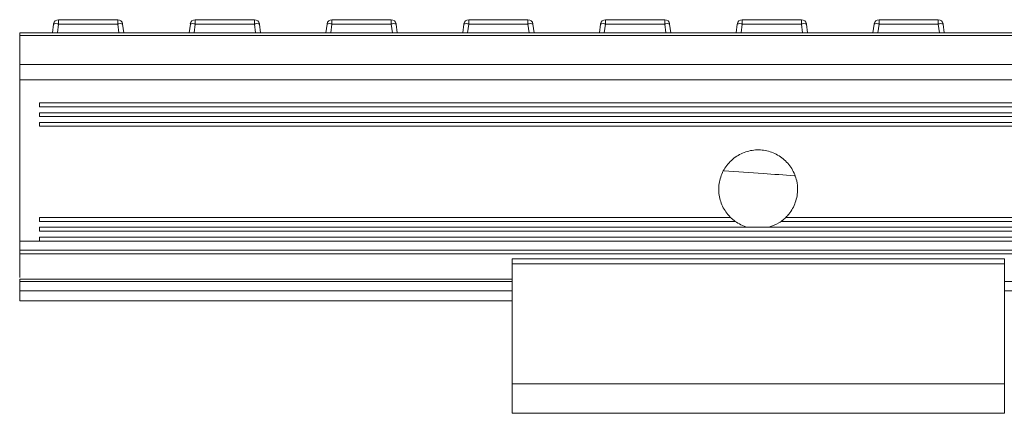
# Model space of a CAD drawing. Header units: millimetres. Extents: x -1079 to 3821, y 211 to 861.
# Tile 3 of 26: x -753 to -653, y 526 to 566. Entities that reach past the tile are written whole.
import ezdxf

# ---------------------------------------------------------------- set-up
doc = ezdxf.new("R2010")
doc.units = ezdxf.units.MM

# ---------------------------------------------------------------- blocks, each defined once
blk = doc.blocks.new('Drawing View2')
at = {"color": 7, "linetype": 'Continuous', "lineweight": 18}
for p, q in [((-152.94, 27.17), (-152.82, 28.08)), ((-152.33, 28.08), (-152.44, 27.17)), ((-152.33, 28.08), (-152.33, 28.52)), ((-152.33, 28.52), (-146.31, 28.52)), ((-146.31, 28.08), (-152.33, 28.08)), ((-146.31, 28.08), (-146.31, 28.52)), ((-146.19, 27.17), (-146.31, 28.08)), ((-145.81, 28.08), (-145.7, 27.17)), ((-139.05, 27.17), (-138.93, 28.08)), ((-138.44, 28.08), (-138.56, 27.17)), ((-138.44, 28.08), (-138.44, 28.52)), ((-138.44, 28.52), (-132.42, 28.52)), ((-132.42, 28.08), (-138.44, 28.08)), ((-132.42, 28.08), (-132.42, 28.52)), ((-132.3, 27.17), (-132.42, 28.08)), ((-131.92, 28.08), (-131.81, 27.17)), ((-125.16, 27.17), (-125.05, 28.08)), ((-124.55, 28.08), (-124.67, 27.17)), ((-124.55, 28.08), (-124.55, 28.52)), ((-124.55, 28.52), (-118.53, 28.52)), ((-118.53, 28.08), (-124.55, 28.08)), ((-118.53, 28.08), (-118.53, 28.52)), ((-118.41, 27.17), (-118.53, 28.08)), ((-118.03, 28.08), (-117.92, 27.17)), ((-111.27, 27.17), (-111.16, 28.08)), ((-110.66, 28.08), (-110.78, 27.17)), ((-110.66, 28.08), (-110.66, 28.52)), ((-110.66, 28.52), (-104.64, 28.52)), ((-104.64, 28.08), (-110.66, 28.08)), ((-104.64, 28.08), (-104.64, 28.52)), ((-104.52, 27.17), (-104.64, 28.08)), ((-104.15, 28.08), (-104.03, 27.17)), ((-97.38, 27.17), (-97.27, 28.08)), ((-96.77, 28.08), (-96.89, 27.17)), ((-96.77, 28.08), (-96.77, 28.52)), ((-96.77, 28.52), (-90.75, 28.52)), ((-90.75, 28.08), (-96.77, 28.08)), ((-90.75, 28.08), (-90.75, 28.52)), ((-90.64, 27.17), (-90.75, 28.08)), ((-90.26, 28.08), (-90.14, 27.17)), ((-83.5, 27.17), (-83.38, 28.08)), ((-82.88, 28.08), (-83, 27.17)), ((-82.88, 28.08), (-82.88, 28.52)), ((-82.88, 28.52), (-76.86, 28.52)), ((-76.86, 28.08), (-82.88, 28.08)), ((-76.86, 28.08), (-76.86, 28.52)), ((-76.75, 27.17), (-76.86, 28.08)), ((-76.37, 28.08), (-76.25, 27.17)), ((-69.61, 27.17), (-69.49, 28.08)), ((-68.99, 28.08), (-69.11, 27.17)), ((-68.99, 28.08), (-68.99, 28.52)), ((-68.99, 28.52), (-62.97, 28.52)), ((-62.97, 28.08), (-68.99, 28.08)), ((-62.97, 28.08), (-62.97, 28.52)), ((-62.86, 27.17), (-62.97, 28.08)), ((-62.48, 28.08), (-62.36, 27.17)), ((1843.74, 27.17), (-156.26, 27.17)), ((-156.26, 27.17), (-156.26, 26.92)), ((1843.74, 26.92), (-156.26, 26.92)), ((-156.26, 26.92), (-156.26, 23.96)), ((1843.74, 23.96), (-156.26, 23.96)), ((-156.26, 23.96), (-156.26, 22.43)), ((1843.74, 22.43), (-156.26, 22.43)), ((-156.26, 22.43), (-156.26, 6.05)), ((1841.74, 20.07), (-154.26, 20.07)), ((-154.26, 20.07), (-154.26, 19.67)), ((1841.74, 19.67), (-154.26, 19.67)), ((1841.74, 19.08), (-154.26, 19.08)), ((-154.26, 19.08), (-154.26, 18.69)), ((1841.74, 18.69), (-154.26, 18.69)), ((1841.74, 18.1), (-154.26, 18.1)), ((-154.26, 18.1), (-154.26, 17.7)), ((1841.74, 17.7), (-154.26, 17.7)), ((-84.07, 8.45), (-154.26, 8.45)), ((-154.26, 8.45), (-154.26, 8.05)), ((-83.6, 8.05), (-154.26, 8.05)), ((1766.4, 8.05), (-78.93, 8.05)), ((1765.93, 8.45), (-78.45, 8.45)), ((-82.36, 7.45), (-154.26, 7.45)), ((-154.26, 7.45), (-154.26, 7.05)), ((1841.74, 7.05), (-154.26, 7.05)), ((1767.64, 7.45), (-82.36, 7.45)), ((-154.26, 6.05), (-156.26, 6.05)), ((1841.74, 6.45), (-154.26, 6.45)), ((-154.26, 6.45), (-154.26, 6.05)), ((1841.74, 6.05), (-154.26, 6.05)), ((1843.74, 5.11), (-156.26, 5.11)), ((-156.26, 5.11), (-156.26, 4.75)), ((1843.74, 4.75), (-156.26, 4.75)), ((-56.26, 4.24), (-106.26, 4.24)), ((-106.26, 4.24), (-106.26, 3.74)), ((-56.26, 4.24), (-56.26, 3.74)), ((-56.26, 3.74), (-106.26, 3.74)), ((-106.26, 3.74), (-106.26, -8.43)), ((-56.26, 3.74), (-56.26, -8.43)), ((-106.26, 2.18), (-156.26, 2.18)), ((-156.26, 2.18), (-156.26, 1.93)), ((-156.26, 1.93), (-156.26, 1)), ((-106.26, 1.93), (-156.26, 1.93)), ((-156.26, 1), (-156.26, 0)), ((-106.26, 1), (-156.26, 1)), ((1743.74, 1.93), (-56.26, 1.93)), ((1743.74, 1), (-56.26, 1)), ((-106.26, 0), (-156.26, 0)), ((-56.26, -8.43), (-106.26, -8.43)), ((-106.26, -8.43), (-106.26, -11.43)), ((-56.26, -8.43), (-56.26, -11.43)), ((-56.26, -11.43), (-106.26, -11.43))]:
    blk.add_line(p, q, dxfattribs=at)
for centre, radius, start, end in [((-152.33, 28.02), 0.5, 90, 172.725), ((-152.58, 27.09), 1.03, 76.041, 103.959), ((-146.31, 28.02), 0.5, 7.275, 90), ((-146.06, 27.09), 1.03, 76.041, 103.959), ((-138.44, 28.02), 0.5, 90, 172.725), ((-138.69, 27.09), 1.03, 76.041, 103.959), ((-132.42, 28.02), 0.5, 7.275, 90), ((-132.17, 27.09), 1.03, 76.041, 103.959), ((-124.55, 28.02), 0.5, 90, 172.725), ((-124.8, 27.09), 1.03, 76.041, 103.959), ((-118.53, 28.02), 0.5, 7.275, 90), ((-118.28, 27.09), 1.03, 76.041, 103.959), ((-110.66, 28.02), 0.5, 90, 172.725), ((-110.91, 27.09), 1.03, 76.041, 103.959), ((-104.64, 28.02), 0.5, 7.275, 90), ((-104.39, 27.09), 1.03, 76.041, 103.959), ((-96.77, 28.02), 0.5, 90, 172.725), ((-97.02, 27.09), 1.03, 76.041, 103.959), ((-90.75, 28.02), 0.5, 7.275, 90), ((-90.5, 27.09), 1.03, 76.041, 103.959), ((-82.88, 28.02), 0.5, 90, 172.725), ((-83.13, 27.09), 1.03, 76.041, 103.959), ((-76.86, 28.02), 0.5, 7.275, 90), ((-76.62, 27.09), 1.03, 76.041, 103.959), ((-68.99, 28.02), 0.5, 90, 172.725), ((-69.24, 27.09), 1.03, 76.041, 103.959), ((-62.97, 28.02), 0.5, 7.275, 90), ((-62.73, 27.09), 1.03, 76.041, 103.959)]:
    blk.add_arc(centre, radius, start, end, dxfattribs=at)
for points, knots in [([(-84.07, 8.45), (-84.08, 8.46), (-84.41, 8.79), (-84.95, 9.55), (-85.32, 10.87), (-85.23, 12.23), (-84.7, 13.5), (-83.77, 14.52), (-82.56, 15.17), (-81.21, 15.38), (-79.87, 15.13), (-78.69, 14.46), (-77.79, 13.44), (-77.34, 12.32), (-77.21, 11.14), (-77.42, 9.95), (-77.93, 9), (-78.35, 8.56), (-78.45, 8.45)], [0, 0, 0, 0, 0.002626, 0.073692, 0.144926, 0.216452, 0.288293, 0.360232, 0.431855, 0.502856, 0.573359, 0.64387, 0.71488, 0.786501, 0.832345, 0.903899, 0.975461, 1, 1, 1, 1]), ([(-77.58, 12.67), (-78.64, 12.75), (-81.02, 12.94), (-83.41, 13.1), (-84.73, 13.18)], [0, 0, 0, 0, 0.4444996, 1, 1, 1, 1]), ([(-83.6, 8.05), (-83.6, 8.05), (-83.6, 8.05), (-83.61, 8.06), (-83.64, 8.08), (-83.71, 8.13), (-83.78, 8.19), (-83.87, 8.27), (-83.95, 8.34), (-84.02, 8.4), (-84.05, 8.43), (-84.07, 8.45), (-84.07, 8.45), (-84.07, 8.45)], [0, 0, 0, 0, 0.006418, 0.0555317, 0.1265712, 0.2367867, 0.4096045, 0.4961946, 0.6791918, 0.7861193, 0.8691676, 0.9347761, 1, 1, 1, 1]), ([(-82.36, 7.45), (-82.58, 7.53), (-83.02, 7.67), (-83.41, 7.93), (-83.6, 8.05)], [0, 0, 0, 0, 0.511648, 1, 1, 1, 1]), ([(-78.93, 8.05), (-79, 8), (-79.38, 7.74), (-79.82, 7.58), (-80.17, 7.45)], [0, 0, 0, 0, 0.1950495, 1, 1, 1, 1]), ([(-78.45, 8.45), (-78.45, 8.45), (-78.45, 8.45), (-78.46, 8.44), (-78.49, 8.42), (-78.53, 8.38), (-78.6, 8.32), (-78.69, 8.24), (-78.78, 8.16), (-78.86, 8.1), (-78.9, 8.07), (-78.92, 8.06), (-78.92, 8.05), (-78.93, 8.05)], [0, 0, 0, 0, 0.040762, 0.099707, 0.161854, 0.258287, 0.396405, 0.504242, 0.70366, 0.825601, 0.908234, 0.967785, 1, 1, 1, 1]), ([(-156.26, 6.05), (-156.26, 5.87), (-156.26, 5.54), (-156.26, 5.24), (-156.26, 5.11)], [0, 0, 0, 0, 0.569732, 1, 1, 1, 1]), ([(-156.26, 4.75), (-156.26, 4.61), (-156.26, 4.33), (-156.26, 3.79), (-156.26, 3.23), (-156.26, 2.7), (-156.26, 2.45), (-156.26, 2.35)], [0, 0, 0, 0, 0.216496, 0.430505, 0.644947, 0.861676, 1, 1, 1, 1])]:
    blk.add_open_spline(points, degree=3, knots=knots, dxfattribs=at)

msp = doc.modelspace()

# ---------------------------------------------------------------- block references
at = {"color": 7, "linetype": 'Continuous', "lineweight": 18}
msp.add_blockref('Drawing View2', (-596.47, 537.59), dxfattribs=at)

doc.saveas('drawing.dxf')
